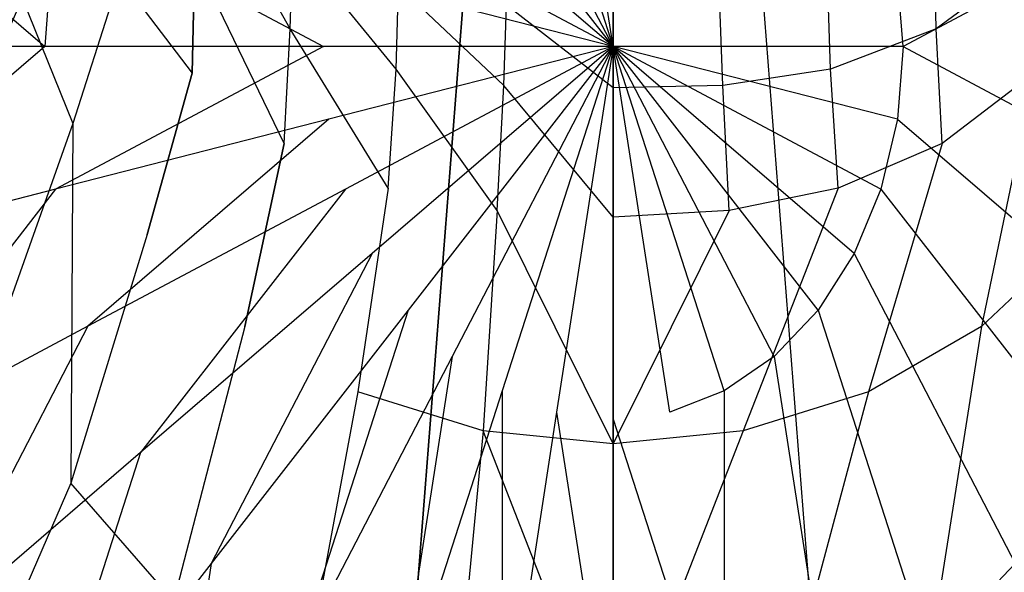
# Model space of a CAD drawing. Extents: x 0 to 0.36, y -0.493 to 0.
# Tile 20 of 53: x 0.117 to 0.222, y -0.328 to -0.268. Entities that reach past the tile are written whole.
import ezdxf

# ---------------------------------------------------------------- set-up
doc = ezdxf.new("R2010")
doc.units = 0
for name, color, linetype in [('L0_DECKEL_N_5688HR__0___REPLACE', 7, 'CONTINUOUS'), ('L2_WC_1_N_5688HR____REPLACEMTFO', 7, 'CONTINUOUS'), ('L3_WC_0_N_5688HR____REPLACEMTFO', 7, 'CONTINUOUS')]:
    doc.layers.add(name, color=color, linetype=linetype)

msp = doc.modelspace()

# ---------------------------------------------------------------- linework, layer by layer
at = {"layer": 'L0_DECKEL_N_5688HR__0___REPLACE', "color": 8}
for points, invisible_edges in [([(0.028323, -0.0621, 0.367718), (0.039704, -0.402535, 0.367718), (0.18, -0.0621, 0.367718), (0.028323, -0.0621, 0.367718)], 10), ([(0.18, -0.0621, 0.367718), (0.039704, -0.402535, 0.367718), (0.060763, -0.42942, 0.367718), (0.18, -0.0621, 0.367718)], 13), ([(0.18, -0.0621, 0.367718), (0.060763, -0.42942, 0.367718), (0.086513, -0.451432, 0.367718), (0.18, -0.0621, 0.367718)], 15), ([(0.18, -0.0621, 0.367718), (0.086513, -0.451432, 0.367718), (0.115951, -0.468031, 0.367718), (0.18, -0.0621, 0.367718)], 15), ([(0.18, -0.0621, 0.367718), (0.115951, -0.468031, 0.367718), (0.147357, -0.478282, 0.367718), (0.18, -0.0621, 0.367718)], 9), ([(0.18, -0.0621, 0.367718), (0.147357, -0.478282, 0.367718), (0.18, -0.481768, 0.367718), (0.18, -0.0621, 0.367718)], 10), ([(0.212643, -0.478282, 0.367718), (0.18, -0.0621, 0.367718), (0.18, -0.481768, 0.367718), (0.212643, -0.478282, 0.367718)], 13), ([(0.18, -0.0621, 0.367718), (0.212643, -0.478282, 0.367718), (0.331677, -0.0621, 0.367718), (0.18, -0.0621, 0.367718)], 10), ([(0.331677, -0.0621, 0.367718), (0.212643, -0.478282, 0.367718), (0.244049, -0.468031, 0.367718), (0.331677, -0.0621, 0.367718)], 13)]:
    msp.add_3dface(points, dxfattribs=dict(at, invisible_edges=invisible_edges))
at = {"layer": 'L2_WC_1_N_5688HR____REPLACEMTFO', "color": 8}
for points, invisible_edges in [([(0.18, -0.231498, 0.200926), (0.173951, -0.232263, 0.200926), (0.18, -0.271355, 0.197873), (0.18, -0.231498, 0.200926)], 14), ([(0.186049, -0.232263, 0.200926), (0.18, -0.231498, 0.200926), (0.18, -0.271355, 0.197873), (0.186049, -0.232263, 0.200926)], 14), ([(0.18, -0.271355, 0.197873), (0.173951, -0.232263, 0.200926), (0.168134, -0.234532, 0.200926), (0.18, -0.271355, 0.197873)], 14), ([(0.191866, -0.234532, 0.200926), (0.186049, -0.232263, 0.200926), (0.18, -0.271355, 0.197873), (0.191866, -0.234532, 0.200926)], 14), ([(0.18, -0.271355, 0.197873), (0.168134, -0.234532, 0.200926), (0.162774, -0.238215, 0.200926), (0.18, -0.271355, 0.197873)], 14), ([(0.197226, -0.238215, 0.200926), (0.191866, -0.234532, 0.200926), (0.18, -0.271355, 0.197873), (0.197226, -0.238215, 0.200926)], 14), ([(0.18, -0.271355, 0.197873), (0.162774, -0.238215, 0.200926), (0.158075, -0.243172, 0.200926), (0.18, -0.271355, 0.197873)], 14), ([(0.201925, -0.243172, 0.200926), (0.197226, -0.238215, 0.200926), (0.18, -0.271355, 0.197873), (0.201925, -0.243172, 0.200926)], 14), ([(0.18, -0.271355, 0.197873), (0.158075, -0.243172, 0.200926), (0.154219, -0.249211, 0.200926), (0.18, -0.271355, 0.197873)], 14), ([(0.205781, -0.249211, 0.200926), (0.201925, -0.243172, 0.200926), (0.18, -0.271355, 0.197873), (0.205781, -0.249211, 0.200926)], 14), ([(0.119179, -0.271355, 0.209971), (0.093398, -0.249211, 0.224658), (0.091701, -0.271355, 0.224658), (0.119179, -0.271355, 0.209971)], 13), ([(0.093398, -0.249211, 0.224658), (0.119179, -0.271355, 0.209971), (0.120347, -0.256102, 0.209971), (0.093398, -0.249211, 0.224658)], 14), ([(0.18, -0.271355, 0.197873), (0.154219, -0.249211, 0.200926), (0.151354, -0.256102, 0.200926), (0.18, -0.271355, 0.197873)], 14), ([(0.208646, -0.256102, 0.200926), (0.205781, -0.249211, 0.200926), (0.18, -0.271355, 0.197873), (0.208646, -0.256102, 0.200926)], 14), ([(0.148994, -0.271355, 0.200926), (0.120347, -0.256102, 0.209971), (0.119179, -0.271355, 0.209971), (0.148994, -0.271355, 0.200926)], 13), ([(0.120347, -0.256102, 0.209971), (0.148994, -0.271355, 0.200926), (0.149589, -0.263579, 0.200926), (0.120347, -0.256102, 0.209971)], 14), ([(0.18, -0.271355, 0.197873), (0.151354, -0.256102, 0.200926), (0.149589, -0.263579, 0.200926), (0.18, -0.271355, 0.197873)], 14), ([(0.210411, -0.263579, 0.200926), (0.208646, -0.256102, 0.200926), (0.18, -0.271355, 0.197873), (0.210411, -0.263579, 0.200926)], 14), ([(0.211006, -0.271355, 0.200926), (0.239653, -0.256102, 0.209971), (0.210411, -0.263579, 0.200926), (0.211006, -0.271355, 0.200926)], 13), ([(0.239653, -0.256102, 0.209971), (0.211006, -0.271355, 0.200926), (0.240821, -0.271355, 0.209971), (0.239653, -0.256102, 0.209971)], 14), ([(0.18, -0.271355, 0.197873), (0.149589, -0.263579, 0.200926), (0.148994, -0.271355, 0.200926), (0.18, -0.271355, 0.197873)], 14), ([(0.211006, -0.271355, 0.200926), (0.210411, -0.263579, 0.200926), (0.18, -0.271355, 0.197873), (0.211006, -0.271355, 0.200926)], 14), ([(0.093398, -0.293499, 0.224658), (0.119179, -0.271355, 0.209971), (0.091701, -0.271355, 0.224658), (0.093398, -0.293499, 0.224658)], 13), ([(0.119179, -0.271355, 0.209971), (0.093398, -0.293499, 0.224658), (0.120347, -0.286608, 0.209971), (0.119179, -0.271355, 0.209971)], 14), ([(0.120347, -0.286608, 0.209971), (0.148994, -0.271355, 0.200926), (0.119179, -0.271355, 0.209971), (0.120347, -0.286608, 0.209971)], 13), ([(0.148994, -0.271355, 0.200926), (0.120347, -0.286608, 0.209971), (0.149589, -0.279131, 0.200926), (0.148994, -0.271355, 0.200926)], 14), ([(0.18, -0.271355, 0.197873), (0.148994, -0.271355, 0.200926), (0.149589, -0.279131, 0.200926), (0.18, -0.271355, 0.197873)], 14), ([(0.18, -0.271355, 0.197873), (0.149589, -0.279131, 0.200926), (0.151354, -0.286608, 0.200926), (0.18, -0.271355, 0.197873)], 14), ([(0.18, -0.271355, 0.197873), (0.151354, -0.286608, 0.200926), (0.154219, -0.293499, 0.200926), (0.18, -0.271355, 0.197873)], 14), ([(0.18, -0.271355, 0.197873), (0.154219, -0.293499, 0.200926), (0.158075, -0.299538, 0.200926), (0.18, -0.271355, 0.197873)], 14), ([(0.18, -0.271355, 0.197873), (0.158075, -0.299538, 0.200926), (0.162774, -0.304495, 0.200926), (0.18, -0.271355, 0.197873)], 14), ([(0.18, -0.271355, 0.197873), (0.162774, -0.304495, 0.200926), (0.168134, -0.308178, 0.200926), (0.18, -0.271355, 0.197873)], 14), ([(0.18, -0.271355, 0.197873), (0.168134, -0.308178, 0.200926), (0.173951, -0.310447, 0.200926), (0.18, -0.271355, 0.197873)], 14), ([(0.18, -0.271355, 0.197873), (0.173951, -0.310447, 0.200926), (0.18, -0.311212, 0.200926), (0.18, -0.271355, 0.197873)], 14), ([(0.186049, -0.310447, 0.200926), (0.18, -0.271355, 0.197873), (0.18, -0.311212, 0.200926), (0.186049, -0.310447, 0.200926)], 14), ([(0.191866, -0.308178, 0.200926), (0.18, -0.271355, 0.197873), (0.186049, -0.310447, 0.200926), (0.191866, -0.308178, 0.200926)], 14), ([(0.197226, -0.304495, 0.200926), (0.18, -0.271355, 0.197873), (0.191866, -0.308178, 0.200926), (0.197226, -0.304495, 0.200926)], 14), ([(0.201925, -0.299538, 0.200926), (0.18, -0.271355, 0.197873), (0.197226, -0.304495, 0.200926), (0.201925, -0.299538, 0.200926)], 14), ([(0.205781, -0.293499, 0.200926), (0.18, -0.271355, 0.197873), (0.201925, -0.299538, 0.200926), (0.205781, -0.293499, 0.200926)], 14), ([(0.208646, -0.286608, 0.200926), (0.18, -0.271355, 0.197873), (0.205781, -0.293499, 0.200926), (0.208646, -0.286608, 0.200926)], 14), ([(0.210411, -0.279131, 0.200926), (0.18, -0.271355, 0.197873), (0.208646, -0.286608, 0.200926), (0.210411, -0.279131, 0.200926)], 14), ([(0.211006, -0.271355, 0.200926), (0.18, -0.271355, 0.197873), (0.210411, -0.279131, 0.200926), (0.211006, -0.271355, 0.200926)], 14), ([(0.239653, -0.286608, 0.209971), (0.211006, -0.271355, 0.200926), (0.210411, -0.279131, 0.200926), (0.239653, -0.286608, 0.209971)], 13), ([(0.211006, -0.271355, 0.200926), (0.239653, -0.286608, 0.209971), (0.240821, -0.271355, 0.209971), (0.211006, -0.271355, 0.200926)], 14), ([(0.123809, -0.301274, 0.209971), (0.149589, -0.279131, 0.200926), (0.120347, -0.286608, 0.209971), (0.123809, -0.301274, 0.209971)], 13), ([(0.149589, -0.279131, 0.200926), (0.123809, -0.301274, 0.209971), (0.151354, -0.286608, 0.200926), (0.149589, -0.279131, 0.200926)], 14), ([(0.236192, -0.301274, 0.209971), (0.210411, -0.279131, 0.200926), (0.208646, -0.286608, 0.200926), (0.236192, -0.301274, 0.209971)], 13), ([(0.210411, -0.279131, 0.200926), (0.236192, -0.301274, 0.209971), (0.239653, -0.286608, 0.209971), (0.210411, -0.279131, 0.200926)], 14), ([(0.098423, -0.314791, 0.224658), (0.120347, -0.286608, 0.209971), (0.093398, -0.293499, 0.224658), (0.098423, -0.314791, 0.224658)], 13), ([(0.120347, -0.286608, 0.209971), (0.098423, -0.314791, 0.224658), (0.123809, -0.301274, 0.209971), (0.120347, -0.286608, 0.209971)], 14), ([(0.129429, -0.314791, 0.209971), (0.151354, -0.286608, 0.200926), (0.123809, -0.301274, 0.209971), (0.129429, -0.314791, 0.209971)], 13), ([(0.151354, -0.286608, 0.200926), (0.129429, -0.314791, 0.209971), (0.154219, -0.293499, 0.200926), (0.151354, -0.286608, 0.200926)], 14), ([(0.230571, -0.314791, 0.209971), (0.208646, -0.286608, 0.200926), (0.205781, -0.293499, 0.200926), (0.230571, -0.314791, 0.209971)], 13), ([(0.208646, -0.286608, 0.200926), (0.230571, -0.314791, 0.209971), (0.236192, -0.301274, 0.209971), (0.208646, -0.286608, 0.200926)], 14), ([(0.136993, -0.326639, 0.209971), (0.154219, -0.293499, 0.200926), (0.129429, -0.314791, 0.209971), (0.136993, -0.326639, 0.209971)], 13), ([(0.154219, -0.293499, 0.200926), (0.136993, -0.326639, 0.209971), (0.158075, -0.299538, 0.200926), (0.154219, -0.293499, 0.200926)], 14), ([(0.223007, -0.326639, 0.209971), (0.205781, -0.293499, 0.200926), (0.201925, -0.299538, 0.200926), (0.223007, -0.326639, 0.209971)], 13), ([(0.205781, -0.293499, 0.200926), (0.223007, -0.326639, 0.209971), (0.230571, -0.314791, 0.209971), (0.205781, -0.293499, 0.200926)], 14), ([(0.14621, -0.336362, 0.209971), (0.158075, -0.299538, 0.200926), (0.136993, -0.326639, 0.209971), (0.14621, -0.336362, 0.209971)], 13), ([(0.158075, -0.299538, 0.200926), (0.14621, -0.336362, 0.209971), (0.162774, -0.304495, 0.200926), (0.158075, -0.299538, 0.200926)], 14), ([(0.213791, -0.336362, 0.209971), (0.201925, -0.299538, 0.200926), (0.197226, -0.304495, 0.200926), (0.213791, -0.336362, 0.209971)], 13), ([(0.201925, -0.299538, 0.200926), (0.213791, -0.336362, 0.209971), (0.223007, -0.326639, 0.209971), (0.201925, -0.299538, 0.200926)], 14), ([(0.106582, -0.334415, 0.224658), (0.123809, -0.301274, 0.209971), (0.098423, -0.314791, 0.224658), (0.106582, -0.334415, 0.224658)], 13), ([(0.123809, -0.301274, 0.209971), (0.106582, -0.334415, 0.224658), (0.129429, -0.314791, 0.209971), (0.123809, -0.301274, 0.209971)], 14), ([(0.156725, -0.343587, 0.209971), (0.162774, -0.304495, 0.200926), (0.14621, -0.336362, 0.209971), (0.156725, -0.343587, 0.209971)], 13), ([(0.162774, -0.304495, 0.200926), (0.156725, -0.343587, 0.209971), (0.168134, -0.308178, 0.200926), (0.162774, -0.304495, 0.200926)], 14), ([(0.203275, -0.343587, 0.209971), (0.197226, -0.304495, 0.200926), (0.191866, -0.308178, 0.200926), (0.203275, -0.343587, 0.209971)], 13), ([(0.197226, -0.304495, 0.200926), (0.203275, -0.343587, 0.209971), (0.213791, -0.336362, 0.209971), (0.197226, -0.304495, 0.200926)], 14), ([(0.168134, -0.348036, 0.209971), (0.168134, -0.308178, 0.200926), (0.156725, -0.343587, 0.209971), (0.168134, -0.348036, 0.209971)], 13), ([(0.168134, -0.308178, 0.200926), (0.168134, -0.348036, 0.209971), (0.173951, -0.310447, 0.200926), (0.168134, -0.308178, 0.200926)], 14), ([(0.191866, -0.348036, 0.209971), (0.191866, -0.308178, 0.200926), (0.186049, -0.310447, 0.200926), (0.191866, -0.348036, 0.209971)], 13), ([(0.191866, -0.308178, 0.200926), (0.191866, -0.348036, 0.209971), (0.203275, -0.343587, 0.209971), (0.191866, -0.308178, 0.200926)], 14), ([(0.18, -0.349538, 0.209971), (0.173951, -0.310447, 0.200926), (0.168134, -0.348036, 0.209971), (0.18, -0.349538, 0.209971)], 13), ([(0.173951, -0.310447, 0.200926), (0.18, -0.349538, 0.209971), (0.18, -0.311212, 0.200926), (0.173951, -0.310447, 0.200926)], 14), ([(0.18, -0.311212, 0.200926), (0.191866, -0.348036, 0.209971), (0.186049, -0.310447, 0.200926), (0.18, -0.311212, 0.200926)], 14), ([(0.191866, -0.348036, 0.209971), (0.18, -0.311212, 0.200926), (0.18, -0.349538, 0.209971), (0.191866, -0.348036, 0.209971)], 13), ([(0.117563, -0.351615, 0.224658), (0.129429, -0.314791, 0.209971), (0.106582, -0.334415, 0.224658), (0.117563, -0.351615, 0.224658)], 13), ([(0.129429, -0.314791, 0.209971), (0.117563, -0.351615, 0.224658), (0.136993, -0.326639, 0.209971), (0.129429, -0.314791, 0.209971)], 14), ([(0.130944, -0.36573, 0.224658), (0.136993, -0.326639, 0.209971), (0.117563, -0.351615, 0.224658), (0.130944, -0.36573, 0.224658)], 13), ([(0.136993, -0.326639, 0.209971), (0.130944, -0.36573, 0.224658), (0.14621, -0.336362, 0.209971), (0.136993, -0.326639, 0.209971)], 14), ([(0.229056, -0.36573, 0.224658), (0.223007, -0.326639, 0.209971), (0.213791, -0.336362, 0.209971), (0.229056, -0.36573, 0.224658)], 13)]:
    msp.add_3dface(points, dxfattribs=dict(at, invisible_edges=invisible_edges))
at = {"layer": 'L3_WC_0_N_5688HR____REPLACEMTFO', "color": 8, "invisible_edges": 14}
for points in [[(0.135196, -0.261845, 0.117492), (0.136096, -0.252861, 0.092442), (0.145433, -0.269479, 0.117492), (0.135196, -0.261845, 0.117492)], [(0.145433, -0.269479, 0.117492), (0.136096, -0.252861, 0.092442), (0.14571, -0.260241, 0.092442), (0.145433, -0.269479, 0.117492)], [(0.214567, -0.269479, 0.117492), (0.21429, -0.260241, 0.092442), (0.223904, -0.252861, 0.092442), (0.214567, -0.269479, 0.117492)], [(0.224804, -0.261845, 0.117492), (0.214567, -0.269479, 0.117492), (0.223904, -0.252861, 0.092442), (0.224804, -0.261845, 0.117492)], [(0.145433, -0.269479, 0.117492), (0.14571, -0.260241, 0.092442), (0.156768, -0.273778, 0.117492), (0.145433, -0.269479, 0.117492)], [(0.156768, -0.273778, 0.117492), (0.14571, -0.260241, 0.092442), (0.157047, -0.264917, 0.092442), (0.156768, -0.273778, 0.117492)], [(0.203232, -0.273778, 0.117492), (0.202953, -0.264917, 0.092442), (0.21429, -0.260241, 0.092442), (0.203232, -0.273778, 0.117492)], [(0.214567, -0.269479, 0.117492), (0.203232, -0.273778, 0.117492), (0.21429, -0.260241, 0.092442), (0.214567, -0.269479, 0.117492)], [(0.135196, -0.261845, 0.117492), (0.134971, -0.274211, 0.142013), (0.127157, -0.263986, 0.142013), (0.135196, -0.261845, 0.117492)], [(0.134971, -0.274211, 0.142013), (0.135196, -0.261845, 0.117492), (0.144811, -0.281718, 0.142013), (0.134971, -0.274211, 0.142013)], [(0.144811, -0.281718, 0.142013), (0.135196, -0.261845, 0.117492), (0.145433, -0.269479, 0.117492), (0.144811, -0.281718, 0.142013)], [(0.215189, -0.281718, 0.142013), (0.214567, -0.269479, 0.117492), (0.224804, -0.261845, 0.117492), (0.215189, -0.281718, 0.142013)], [(0.225029, -0.274211, 0.142013), (0.215189, -0.281718, 0.142013), (0.224804, -0.261845, 0.117492), (0.225029, -0.274211, 0.142013)], [(0.127157, -0.263986, 0.142013), (0.122201, -0.279584, 0.164623), (0.116768, -0.266152, 0.164623), (0.127157, -0.263986, 0.142013)], [(0.127157, -0.263986, 0.142013), (0.134971, -0.274211, 0.142013), (0.122201, -0.279584, 0.164623), (0.127157, -0.263986, 0.142013)], [(0.156768, -0.273778, 0.117492), (0.157047, -0.264917, 0.092442), (0.168282, -0.275513, 0.117492), (0.156768, -0.273778, 0.117492)], [(0.168282, -0.275513, 0.117492), (0.157047, -0.264917, 0.092442), (0.168582, -0.266921, 0.092442), (0.168282, -0.275513, 0.117492)], [(0.191718, -0.275513, 0.117492), (0.191418, -0.266921, 0.092442), (0.202953, -0.264917, 0.092442), (0.191718, -0.275513, 0.117492)], [(0.203232, -0.273778, 0.117492), (0.191718, -0.275513, 0.117492), (0.202953, -0.264917, 0.092442), (0.203232, -0.273778, 0.117492)], [(0.116768, -0.266152, 0.164623), (0.108512, -0.285475, 0.183092), (0.104994, -0.2675, 0.183092), (0.116768, -0.266152, 0.164623)], [(0.116768, -0.266152, 0.164623), (0.122201, -0.279584, 0.164623), (0.108512, -0.285475, 0.183092), (0.116768, -0.266152, 0.164623)], [(0.168282, -0.275513, 0.117492), (0.168582, -0.266921, 0.092442), (0.18, -0.275763, 0.117492), (0.168282, -0.275513, 0.117492)], [(0.18, -0.275763, 0.117492), (0.168582, -0.266921, 0.092442), (0.18, -0.267274, 0.092442), (0.18, -0.275763, 0.117492)], [(0.18, -0.275763, 0.117492), (0.18, -0.267274, 0.092442), (0.191418, -0.266921, 0.092442), (0.18, -0.275763, 0.117492)], [(0.191718, -0.275513, 0.117492), (0.18, -0.275763, 0.117492), (0.191418, -0.266921, 0.092442), (0.191718, -0.275513, 0.117492)], [(0.144811, -0.281718, 0.142013), (0.145433, -0.269479, 0.117492), (0.155932, -0.28651, 0.142013), (0.144811, -0.281718, 0.142013)], [(0.155932, -0.28651, 0.142013), (0.145433, -0.269479, 0.117492), (0.156768, -0.273778, 0.117492), (0.155932, -0.28651, 0.142013)], [(0.204068, -0.28651, 0.142013), (0.203232, -0.273778, 0.117492), (0.214567, -0.269479, 0.117492), (0.204068, -0.28651, 0.142013)], [(0.215189, -0.281718, 0.142013), (0.204068, -0.28651, 0.142013), (0.214567, -0.269479, 0.117492), (0.215189, -0.281718, 0.142013)], [(0.155932, -0.28651, 0.142013), (0.156768, -0.273778, 0.117492), (0.1676, -0.288888, 0.142013), (0.155932, -0.28651, 0.142013)], [(0.1676, -0.288888, 0.142013), (0.156768, -0.273778, 0.117492), (0.168282, -0.275513, 0.117492), (0.1676, -0.288888, 0.142013)], [(0.1924, -0.288888, 0.142013), (0.191718, -0.275513, 0.117492), (0.203232, -0.273778, 0.117492), (0.1924, -0.288888, 0.142013)], [(0.204068, -0.28651, 0.142013), (0.1924, -0.288888, 0.142013), (0.203232, -0.273778, 0.117492), (0.204068, -0.28651, 0.142013)], [(0.134971, -0.274211, 0.142013), (0.130143, -0.291471, 0.164623), (0.122201, -0.279584, 0.164623), (0.134971, -0.274211, 0.142013)], [(0.130143, -0.291471, 0.164623), (0.134971, -0.274211, 0.142013), (0.140596, -0.301291, 0.164623), (0.130143, -0.291471, 0.164623)], [(0.144811, -0.281718, 0.142013), (0.140596, -0.301291, 0.164623), (0.134971, -0.274211, 0.142013), (0.144811, -0.281718, 0.142013)], [(0.225029, -0.274211, 0.142013), (0.219404, -0.301291, 0.164623), (0.215189, -0.281718, 0.142013), (0.225029, -0.274211, 0.142013)], [(0.229857, -0.291471, 0.164623), (0.219404, -0.301291, 0.164623), (0.225029, -0.274211, 0.142013), (0.229857, -0.291471, 0.164623)], [(0.1676, -0.288888, 0.142013), (0.168282, -0.275513, 0.117492), (0.18, -0.289593, 0.142013), (0.1676, -0.288888, 0.142013)], [(0.18, -0.289593, 0.142013), (0.168282, -0.275513, 0.117492), (0.18, -0.275763, 0.117492), (0.18, -0.289593, 0.142013)], [(0.18, -0.289593, 0.142013), (0.18, -0.275763, 0.117492), (0.191718, -0.275513, 0.117492), (0.18, -0.289593, 0.142013)], [(0.1924, -0.288888, 0.142013), (0.18, -0.289593, 0.142013), (0.191718, -0.275513, 0.117492), (0.1924, -0.288888, 0.142013)], [(0.122201, -0.279584, 0.164623), (0.114028, -0.302574, 0.183092), (0.108512, -0.285475, 0.183092), (0.122201, -0.279584, 0.164623)], [(0.122201, -0.279584, 0.164623), (0.121975, -0.318068, 0.183092), (0.114028, -0.302574, 0.183092), (0.122201, -0.279584, 0.164623)], [(0.130143, -0.291471, 0.164623), (0.121975, -0.318068, 0.183092), (0.122201, -0.279584, 0.164623), (0.130143, -0.291471, 0.164623)], [(0.140596, -0.301291, 0.164623), (0.144811, -0.281718, 0.142013), (0.152687, -0.308293, 0.164623), (0.140596, -0.301291, 0.164623)], [(0.155932, -0.28651, 0.142013), (0.152687, -0.308293, 0.164623), (0.144811, -0.281718, 0.142013), (0.155932, -0.28651, 0.142013)], [(0.215189, -0.281718, 0.142013), (0.207313, -0.308293, 0.164623), (0.204068, -0.28651, 0.142013), (0.215189, -0.281718, 0.142013)], [(0.219404, -0.301291, 0.164623), (0.207313, -0.308293, 0.164623), (0.215189, -0.281718, 0.142013), (0.219404, -0.301291, 0.164623)], [(0.166103, -0.31245, 0.164623), (0.152687, -0.308293, 0.164623), (0.155932, -0.28651, 0.142013), (0.166103, -0.31245, 0.164623)], [(0.1676, -0.288888, 0.142013), (0.166103, -0.31245, 0.164623), (0.155932, -0.28651, 0.142013), (0.1676, -0.288888, 0.142013)], [(0.204068, -0.28651, 0.142013), (0.193897, -0.31245, 0.164623), (0.1924, -0.288888, 0.142013), (0.204068, -0.28651, 0.142013)], [(0.207313, -0.308293, 0.164623), (0.193897, -0.31245, 0.164623), (0.204068, -0.28651, 0.142013), (0.207313, -0.308293, 0.164623)], [(0.18, -0.31384, 0.164623), (0.166103, -0.31245, 0.164623), (0.1676, -0.288888, 0.142013), (0.18, -0.31384, 0.164623)], [(0.18, -0.31384, 0.164623), (0.1676, -0.288888, 0.142013), (0.18, -0.289593, 0.142013), (0.18, -0.31384, 0.164623)], [(0.1924, -0.288888, 0.142013), (0.18, -0.31384, 0.164623), (0.18, -0.289593, 0.142013), (0.1924, -0.288888, 0.142013)], [(0.193897, -0.31245, 0.164623), (0.18, -0.31384, 0.164623), (0.1924, -0.288888, 0.142013), (0.193897, -0.31245, 0.164623)], [(0.132972, -0.330647, 0.183092), (0.121975, -0.318068, 0.183092), (0.130143, -0.291471, 0.164623), (0.132972, -0.330647, 0.183092)], [(0.140596, -0.301291, 0.164623), (0.132972, -0.330647, 0.183092), (0.130143, -0.291471, 0.164623), (0.140596, -0.301291, 0.164623)], [(0.229857, -0.291471, 0.164623), (0.227028, -0.330647, 0.183092), (0.219404, -0.301291, 0.164623), (0.229857, -0.291471, 0.164623)], [(0.146747, -0.340238, 0.183092), (0.132972, -0.330647, 0.183092), (0.140596, -0.301291, 0.164623), (0.146747, -0.340238, 0.183092)], [(0.152687, -0.308293, 0.164623), (0.146747, -0.340238, 0.183092), (0.140596, -0.301291, 0.164623), (0.152687, -0.308293, 0.164623)], [(0.219404, -0.301291, 0.164623), (0.213253, -0.340238, 0.183092), (0.207313, -0.308293, 0.164623), (0.219404, -0.301291, 0.164623)], [(0.227028, -0.330647, 0.183092), (0.213253, -0.340238, 0.183092), (0.219404, -0.301291, 0.164623), (0.227028, -0.330647, 0.183092)], [(0.121975, -0.318068, 0.183092), (0.108046, -0.350152, 0.198841), (0.114028, -0.302574, 0.183092), (0.121975, -0.318068, 0.183092)], [(0.162822, -0.346123, 0.183092), (0.146747, -0.340238, 0.183092), (0.152687, -0.308293, 0.164623), (0.162822, -0.346123, 0.183092)], [(0.166103, -0.31245, 0.164623), (0.162822, -0.346123, 0.183092), (0.152687, -0.308293, 0.164623), (0.166103, -0.31245, 0.164623)], [(0.207313, -0.308293, 0.164623), (0.197178, -0.346123, 0.183092), (0.193897, -0.31245, 0.164623), (0.207313, -0.308293, 0.164623)], [(0.213253, -0.340238, 0.183092), (0.197178, -0.346123, 0.183092), (0.207313, -0.308293, 0.164623), (0.213253, -0.340238, 0.183092)], [(0.18, -0.348106, 0.183092), (0.162822, -0.346123, 0.183092), (0.166103, -0.31245, 0.164623), (0.18, -0.348106, 0.183092)], [(0.18, -0.348106, 0.183092), (0.166103, -0.31245, 0.164623), (0.18, -0.31384, 0.164623), (0.18, -0.348106, 0.183092)], [(0.193897, -0.31245, 0.164623), (0.18, -0.348106, 0.183092), (0.18, -0.31384, 0.164623), (0.193897, -0.31245, 0.164623)], [(0.197178, -0.346123, 0.183092), (0.18, -0.348106, 0.183092), (0.193897, -0.31245, 0.164623), (0.197178, -0.346123, 0.183092)], [(0.122284, -0.365085, 0.198841), (0.108046, -0.350152, 0.198841), (0.121975, -0.318068, 0.183092), (0.122284, -0.365085, 0.198841)], [(0.132972, -0.330647, 0.183092), (0.122284, -0.365085, 0.198841), (0.121975, -0.318068, 0.183092), (0.132972, -0.330647, 0.183092)]]:
    msp.add_3dface(points, dxfattribs=at)

doc.saveas('drawing.dxf')
